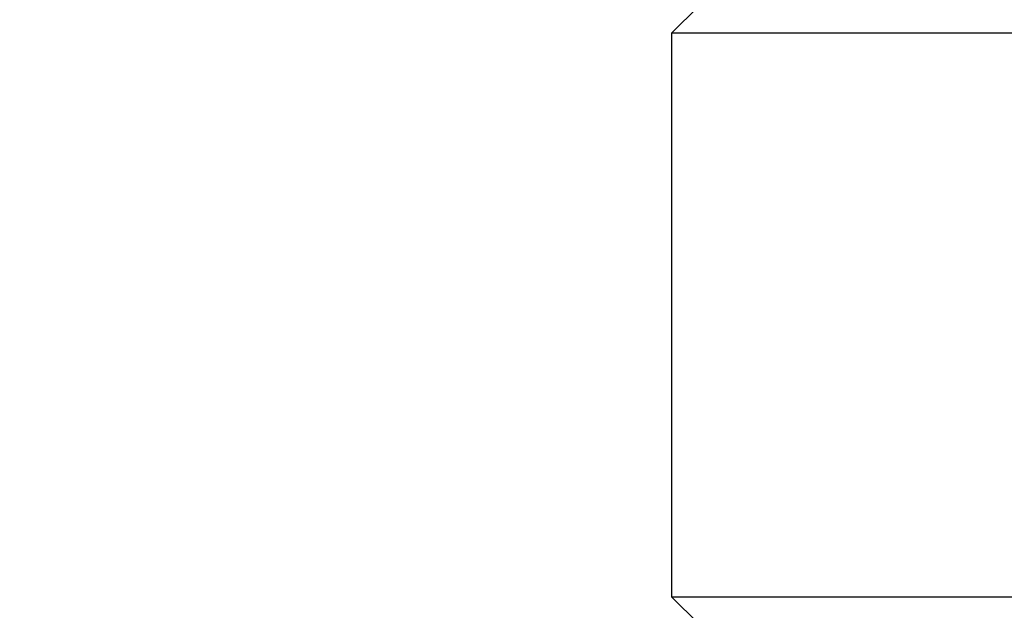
# Model space of a CAD drawing. Header units: millimetres. Extents: x 0 to 210, y 0 to 297.
# Tile 26 of 80: x 39.52 to 44.93, y 267.5 to 270.75. Entities that reach past the tile are written whole.
import ezdxf

# ---------------------------------------------------------------- set-up
doc = ezdxf.new("R2010")
doc.units = ezdxf.units.MM
doc.styles.add('SLDTEXTSTYLE0', font='TXT', dxfattribs={"width": 0.75})
doc.dimstyles.new('SLDDIMSTYLE7', dxfattribs={"dimtxt": 3.5, "dimasz": 3.302, "dimexe": 0, "dimexo": 0.0625, "dimgap": 0.875, "dimtad": 1, "dimdec": 1, "dimlfac": 2, "dimrnd": 1e-09, "dimzin": 12, "dimdsep": 46, "dimtxsty": 'SLDTEXTSTYLE0', "dimsah": 1, "dimcen": 0.09, "dimadec": 0, "dimazin": 3, "dimtfac": 1, "dimtdec": 1, "dimtofl": 0, "dimtmove": 0, "dimatfit": 3, "dimfxl": 1, "dimfrac": 2, "dimtolj": 1, "dimtzin": 12, "dimarcsym": 0})

# ---------------------------------------------------------------- blocks, each defined once
blk = doc.blocks.new('_D_6')
at = {"color": 7, "linetype": 'Continuous', "lineweight": 0}
for p, q in [((42.9507, 283.0273), (32.1034, 283.0273)), ((33.1034, 256.9252), (33.1034, 283.0273)), ((43.3974, 256.9252), (32.1034, 256.9252))]:
    blk.add_line(p, q, dxfattribs=at)
at = {"color": 7, "linetype": 'Continuous', "lineweight": 18}
for points in [[(33.1034, 283.0273), (32.5954, 279.7253), (33.6114, 279.7253)], [(33.1034, 256.9252), (33.6114, 260.2272), (32.5954, 260.2272)]]:
    blk.add_solid(points, dxfattribs=at)
at = {"color": 7, "linetype": 'Continuous', "lineweight": 18, "insert": (28.5916, 265.4533), "char_height": 3.5, "attachment_point": 1, "rotation": 90, "style": 'SLDTEXTSTYLE0'}
blk.add_mtext('52,2', dxfattribs=at)

msp = doc.modelspace()

# ---------------------------------------------------------------- linework, layer by layer
at = {"color": 7, "linetype": 'Continuous', "lineweight": 25}
for p, q in [((43.2507, 270.8273), (43.1007, 270.6773)), ((43.1007, 270.6773), (43.1007, 267.5773)), ((50.5007, 270.6773), (43.1007, 270.6773)), ((43.1007, 267.5773), (43.2507, 267.4273)), ((43.1007, 267.5773), (50.5007, 267.5773))]:
    msp.add_line(p, q, dxfattribs=at)

# ---------------------------------------------------------------- dimensions: what is measured, and where the dimension line sits
at = {"color": 7, "linetype": 'Continuous', "lineweight": 18}
dim = msp.add_linear_dim(base=(33.1034, 283.0273), p1=(44.3974, 256.9252), p2=(43.9507, 283.0273), angle=90, dimstyle='SLDDIMSTYLE7', dxfattribs=at)
dim.commit()
dim.dimension.update_dxf_attribs({"geometry": '_D_6', "text_midpoint": (33.1034, 269.979), "dimtype": 160})

doc.saveas('drawing.dxf')
